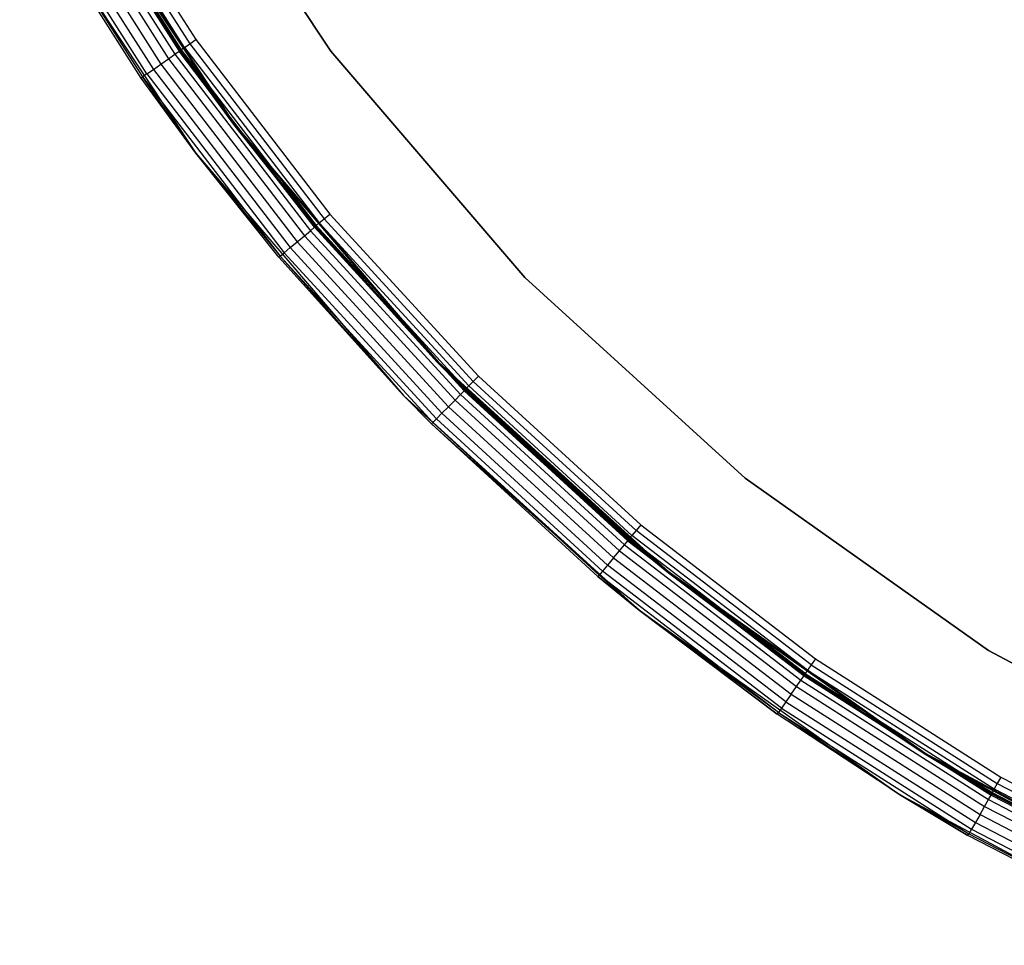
# Model space of a CAD drawing. Extents: x -10.5 to 10.9, y -10.7 to 10.7.
# Tile 1 of 22: x -9.1 to -5, y -9.7 to -5.9. Entities that reach past the tile are written whole.
import ezdxf

# ---------------------------------------------------------------- set-up
doc = ezdxf.new("R2010")
doc.units = 0
doc.header["$LTSCALE"] = 2.54
doc.layers.get('0').update_dxf_attribs({"color": 13, "linetype": 'CONTINUOUS'})

# ---------------------------------------------------------------- blocks, each defined once
blk = doc.blocks.new('Z_O_ENIE_LID_ROUND_LED_35W')
at = {"color": 0}
for p, q in [((3.2261, -6.0263, 3.6986), (2.546, -5, 3.6986)), ((2.546, -5, 2.3986), (3.2261, -6.0263, 2.3986)), ((3.2261, -6.0263, 3.6986), (2.546, -5, 3.6986)), ((2.546, -5, 2.3986), (3.2261, -6.0263, 2.3986)), ((2.0603, -5.2809, 4.0312), (2.5554, -6.058, 4.0312)), ((2.0603, -5.2809, 4.0312), (2.5554, -6.058, 4.0312)), ((2.0884, -5.2646, 4.0095), (2.582, -6.0394, 4.0095)), ((2.0884, -5.2646, 4.0095), (2.582, -6.0394, 4.0095)), ((2.1072, -5.2538, 3.9771), (2.5997, -6.0269, 3.9771)), ((2.1072, -5.2538, 3.9771), (2.5997, -6.0269, 3.9771)), ((2.8279, -6.3277, 0.3388), (2.1138, -5.25, 0.3388)), ((2.1138, -5.25, 2.2388), (2.8279, -6.3277, 2.2388)), ((2.1138, -5.25, 2.4388), (2.606, -6.0226, 3.9388)), ((2.8279, -6.3277, 2.4388), (2.1138, -5.25, 2.4388)), ((2.1138, -5.25, 3.9388), (2.606, -6.0226, 3.9388)), ((2.1138, -5.25, 2.4388), (2.606, -6.0226, 3.9388)), ((2.8279, -6.3277, 0.3388), (2.1138, -5.25, 0.3388)), ((2.8279, -6.3277, 2.4388), (2.1138, -5.25, 2.4388)), ((2.1138, -5.25, 2.2388), (2.8279, -6.3277, 2.2388)), ((2.1138, -5.25, 3.9388), (2.606, -6.0226, 3.9388)), ((1.9941, -5.3191, 4.0312), (2.4927, -6.1019, 4.0312)), ((1.9941, -5.3191, 4.0312), (2.4927, -6.1019, 4.0312)), ((2.0272, -5.3, 4.0388), (2.5241, -6.0799, 4.0388)), ((2.0272, -5.3, 4.0388), (2.5241, -6.0799, 4.0388)), ((2.4421, -6.1373, 3.9388), (1.9406, -5.35, 0.3388)), ((1.9406, -5.35, 0.3388), (2.6683, -6.4482, 0.3388)), ((2.4421, -6.1373, 3.9388), (1.9406, -5.35, 0.3388)), ((2.4421, -6.1373, 3.9388), (1.9406, -5.35, 3.9388)), ((1.9406, -5.35, 0.3388), (2.6683, -6.4482, 0.3388)), ((2.4421, -6.1373, 3.9388), (1.9406, -5.35, 3.9388)), ((1.9472, -5.3462, 3.9771), (2.4484, -6.1329, 3.9771)), ((1.9472, -5.3462, 3.9771), (2.4484, -6.1329, 3.9771)), ((2.4661, -6.1205, 4.0095), (1.966, -5.3354, 4.0095)), ((2.4661, -6.1205, 4.0095), (1.966, -5.3354, 4.0095)), ((2.5241, -6.0799, 4.0388), (2.5554, -6.058, 4.0312)), ((2.5241, -6.0799, 4.0388), (2.5554, -6.058, 4.0312)), ((2.5554, -6.058, 4.0312), (2.582, -6.0394, 4.0095)), ((2.5554, -6.058, 4.0312), (2.582, -6.0394, 4.0095)), ((2.5554, -6.058, 4.0312), (3.1163, -6.789, 4.0312)), ((2.5554, -6.058, 4.0312), (3.1163, -6.789, 4.0312)), ((2.582, -6.0394, 4.0095), (2.5997, -6.0269, 3.9771)), ((2.582, -6.0394, 4.0095), (2.5997, -6.0269, 3.9771)), ((2.582, -6.0394, 4.0095), (3.1412, -6.7681, 4.0095)), ((2.582, -6.0394, 4.0095), (3.1412, -6.7681, 4.0095)), ((2.606, -6.0226, 3.9388), (2.5997, -6.0269, 3.9771)), ((2.606, -6.0226, 3.9388), (2.5997, -6.0269, 3.9771)), ((2.8279, -6.3277, 3.9388), (2.5997, -6.0269, 3.9771)), ((2.5997, -6.0269, 3.9771), (3.1578, -6.7542, 3.9771)), ((2.8279, -6.3277, 3.9388), (2.5997, -6.0269, 3.9771)), ((2.5997, -6.0269, 3.9771), (3.1578, -6.7542, 3.9771)), ((2.606, -6.0226, 3.9388), (2.8279, -6.3277, 2.4388)), ((2.606, -6.0226, 3.9388), (2.8279, -6.3277, 2.4388)), ((2.606, -6.0226, 3.9388), (2.8279, -6.3277, 3.9388)), ((2.606, -6.0226, 3.9388), (2.8279, -6.3277, 3.9388)), ((4.0272, -6.9613, 3.6986), (3.2261, -6.0263, 3.6986)), ((3.2261, -6.0263, 3.6986), (3.2261, -6.0263, 2.3986)), ((3.2261, -6.0263, 2.3986), (4.0272, -6.9613, 2.3986)), ((3.2261, -6.0263, 3.6986), (3.2261, -6.0263, 2.3986)), ((4.0272, -6.9613, 3.6986), (3.2261, -6.0263, 3.6986)), ((3.2261, -6.0263, 2.3986), (4.0272, -6.9613, 2.3986)), ((2.4927, -6.1019, 4.0312), (2.5241, -6.0799, 4.0388)), ((2.4927, -6.1019, 4.0312), (2.5241, -6.0799, 4.0388)), ((2.5241, -6.0799, 4.0388), (3.087, -6.8135, 4.0388)), ((2.5241, -6.0799, 4.0388), (3.087, -6.8135, 4.0388)), ((2.4421, -6.1373, 3.9388), (2.4484, -6.1329, 3.9771)), ((2.4421, -6.1373, 3.9388), (2.4484, -6.1329, 3.9771)), ((2.6683, -6.4482, 0.3388), (2.4421, -6.1373, 3.9388)), ((2.6683, -6.4482, 3.9388), (2.4421, -6.1373, 3.9388)), ((2.6683, -6.4482, 0.3388), (2.4421, -6.1373, 3.9388)), ((2.6683, -6.4482, 3.9388), (2.4421, -6.1373, 3.9388)), ((2.4661, -6.1205, 4.0095), (2.4484, -6.1329, 3.9771)), ((2.4661, -6.1205, 4.0095), (2.4484, -6.1329, 3.9771)), ((2.4484, -6.1329, 3.9771), (3.0162, -6.8729, 3.9771)), ((2.6683, -6.4482, 3.9388), (2.4484, -6.1329, 3.9771)), ((2.6683, -6.4482, 3.9388), (2.4484, -6.1329, 3.9771)), ((2.4484, -6.1329, 3.9771), (3.0162, -6.8729, 3.9771)), ((2.4661, -6.1205, 4.0095), (2.4927, -6.1019, 4.0312)), ((2.4661, -6.1205, 4.0095), (2.4927, -6.1019, 4.0312)), ((2.4661, -6.1205, 4.0095), (3.0328, -6.859, 4.0095)), ((2.4661, -6.1205, 4.0095), (3.0328, -6.859, 4.0095)), ((2.4927, -6.1019, 4.0312), (3.0577, -6.8381, 4.0312)), ((2.4927, -6.1019, 4.0312), (3.0577, -6.8381, 4.0312)), ((3.669, -7.3094, 0.3388), (2.8279, -6.3277, 0.3388)), ((2.8279, -6.3277, 0.3388), (2.8279, -6.3277, 2.2388)), ((2.8279, -6.3277, 2.2388), (3.669, -7.3094, 2.2388)), ((2.8279, -6.3277, 0.3388), (2.8279, -6.3277, 2.2388)), ((2.8279, -6.3277, 2.4388), (3.1636, -6.7493, 3.9388)), ((3.669, -7.3094, 2.4388), (2.8279, -6.3277, 2.4388)), ((2.8279, -6.3277, 3.9388), (2.8279, -6.3277, 2.4388)), ((2.8279, -6.3277, 3.9388), (2.8279, -6.3277, 2.4388)), ((2.8279, -6.3277, 3.9388), (3.1636, -6.7493, 3.9388)), ((2.8279, -6.3277, 2.4388), (3.1636, -6.7493, 3.9388)), ((3.669, -7.3094, 0.3388), (2.8279, -6.3277, 0.3388)), ((3.669, -7.3094, 2.4388), (2.8279, -6.3277, 2.4388)), ((2.8279, -6.3277, 2.2388), (3.669, -7.3094, 2.2388)), ((3.1578, -6.7542, 3.9771), (2.8279, -6.3277, 3.9388)), ((2.8279, -6.3277, 3.9388), (3.1636, -6.7493, 3.9388)), ((3.1578, -6.7542, 3.9771), (2.8279, -6.3277, 3.9388)), ((3.0104, -6.8778, 3.9388), (2.6683, -6.4482, 0.3388)), ((2.6683, -6.4482, 0.3388), (3.5254, -7.4486, 0.3388)), ((3.0104, -6.8778, 3.9388), (2.6683, -6.4482, 0.3388)), ((3.0104, -6.8778, 3.9388), (2.6683, -6.4482, 3.9388)), ((2.6683, -6.4482, 3.9388), (2.6683, -6.4482, 0.3388)), ((2.6683, -6.4482, 3.9388), (2.6683, -6.4482, 0.3388)), ((2.6683, -6.4482, 0.3388), (3.5254, -7.4486, 0.3388)), ((2.6683, -6.4482, 3.9388), (3.0162, -6.8729, 3.9771)), ((2.6683, -6.4482, 3.9388), (3.0162, -6.8729, 3.9771)), ((3.0104, -6.8778, 3.9388), (2.6683, -6.4482, 3.9388)), ((3.1636, -6.7493, 3.9388), (3.1578, -6.7542, 3.9771)), ((3.1636, -6.7493, 3.9388), (3.1578, -6.7542, 3.9771)), ((3.1636, -6.7493, 3.9388), (3.669, -7.3094, 2.4388)), ((3.1636, -6.7493, 3.9388), (3.669, -7.3094, 2.4388)), ((3.1636, -6.7493, 3.9388), (3.669, -7.3094, 3.9388)), ((3.1636, -6.7493, 3.9388), (3.669, -7.3094, 3.9388)), ((3.087, -6.8135, 4.0388), (3.1163, -6.789, 4.0312)), ((3.087, -6.8135, 4.0388), (3.1163, -6.789, 4.0312)), ((3.1163, -6.789, 4.0312), (3.1412, -6.7681, 4.0095)), ((3.1163, -6.789, 4.0312), (3.1412, -6.7681, 4.0095)), ((3.1163, -6.789, 4.0312), (3.7388, -7.4683, 4.0312)), ((3.1163, -6.789, 4.0312), (3.7388, -7.4683, 4.0312)), ((3.1412, -6.7681, 4.0095), (3.1578, -6.7542, 3.9771)), ((3.1412, -6.7681, 4.0095), (3.1578, -6.7542, 3.9771)), ((3.1412, -6.7681, 4.0095), (3.7617, -7.4453, 4.0095)), ((3.1412, -6.7681, 4.0095), (3.7617, -7.4453, 4.0095)), ((3.669, -7.3094, 3.9388), (3.1578, -6.7542, 3.9771)), ((3.1578, -6.7542, 3.9771), (3.7771, -7.43, 3.9771)), ((3.669, -7.3094, 3.9388), (3.1578, -6.7542, 3.9771)), ((3.1578, -6.7542, 3.9771), (3.7771, -7.43, 3.9771)), ((3.0577, -6.8381, 4.0312), (3.087, -6.8135, 4.0388)), ((3.0577, -6.8381, 4.0312), (3.087, -6.8135, 4.0388)), ((3.087, -6.8135, 4.0388), (3.7117, -7.4953, 4.0388)), ((3.087, -6.8135, 4.0388), (3.7117, -7.4953, 4.0388)), ((3.0104, -6.8778, 3.9388), (3.0162, -6.8729, 3.9771)), ((3.0104, -6.8778, 3.9388), (3.0162, -6.8729, 3.9771)), ((3.0162, -6.8729, 3.9771), (3.0328, -6.859, 4.0095)), ((3.0162, -6.8729, 3.9771), (3.0328, -6.859, 4.0095)), ((3.0162, -6.8729, 3.9771), (3.6464, -7.5607, 3.9771)), ((3.0162, -6.8729, 3.9771), (3.6464, -7.5607, 3.9771)), ((3.0162, -6.8729, 3.9771), (3.5254, -7.4486, 3.9388)), ((3.0162, -6.8729, 3.9771), (3.5254, -7.4486, 3.9388)), ((3.0328, -6.859, 4.0095), (3.0577, -6.8381, 4.0312)), ((3.0328, -6.859, 4.0095), (3.0577, -6.8381, 4.0312)), ((3.0328, -6.859, 4.0095), (3.6617, -7.5453, 4.0095)), ((3.0328, -6.859, 4.0095), (3.6617, -7.5453, 4.0095)), ((3.0577, -6.8381, 4.0312), (3.6847, -7.5224, 4.0312)), ((3.0577, -6.8381, 4.0312), (3.6847, -7.5224, 4.0312)), ((3.5254, -7.4486, 0.3388), (3.0104, -6.8778, 3.9388)), ((3.5254, -7.4486, 3.9388), (3.0104, -6.8778, 3.9388)), ((3.5254, -7.4486, 0.3388), (3.0104, -6.8778, 3.9388)), ((3.5254, -7.4486, 3.9388), (3.0104, -6.8778, 3.9388)), ((4.9371, -7.7908, 3.6986), (4.0272, -6.9613, 3.6986)), ((4.0272, -6.9613, 3.6986), (4.0272, -6.9613, 2.3986)), ((4.0272, -6.9613, 2.3986), (4.9371, -7.7908, 2.3986)), ((4.0272, -6.9613, 3.6986), (4.0272, -6.9613, 2.3986)), ((4.9371, -7.7908, 3.6986), (4.0272, -6.9613, 3.6986)), ((4.0272, -6.9613, 2.3986), (4.9371, -7.7908, 2.3986)), ((4.6244, -8.1803, 0.3388), (3.669, -7.3094, 0.3388)), ((3.669, -7.3094, 0.3388), (3.669, -7.3094, 2.2388)), ((3.669, -7.3094, 2.2388), (4.6244, -8.1803, 2.2388)), ((3.669, -7.3094, 0.3388), (3.669, -7.3094, 2.2388)), ((4.6244, -8.1803, 2.4388), (3.669, -7.3094, 2.4388)), ((3.669, -7.3094, 2.4388), (4.4578, -8.0435, 3.9388)), ((3.669, -7.3094, 2.4388), (4.4578, -8.0435, 3.9388)), ((3.669, -7.3094, 2.4388), (3.7824, -7.4246, 3.9388)), ((3.669, -7.3094, 3.9388), (3.669, -7.3094, 2.4388)), ((3.669, -7.3094, 3.9388), (3.669, -7.3094, 2.4388)), ((3.669, -7.3094, 3.9388), (3.7824, -7.4246, 3.9388)), ((3.669, -7.3094, 2.4388), (3.7824, -7.4246, 3.9388)), ((4.6244, -8.1803, 0.3388), (3.669, -7.3094, 0.3388)), ((4.6244, -8.1803, 2.4388), (3.669, -7.3094, 2.4388)), ((3.669, -7.3094, 2.2388), (4.6244, -8.1803, 2.2388)), ((3.669, -7.3094, 3.9388), (3.7824, -7.4246, 3.9388)), ((3.669, -7.3094, 3.9388), (3.7771, -7.43, 3.9771)), ((3.669, -7.3094, 3.9388), (3.7771, -7.43, 3.9771)), ((3.7617, -7.4453, 4.0095), (3.7771, -7.43, 3.9771)), ((3.7617, -7.4453, 4.0095), (3.7771, -7.43, 3.9771)), ((3.7824, -7.4246, 3.9388), (3.7771, -7.43, 3.9771)), ((3.7824, -7.4246, 3.9388), (3.7771, -7.43, 3.9771)), ((3.7771, -7.43, 3.9771), (4.4529, -8.0493, 3.9771)), ((3.7771, -7.43, 3.9771), (4.4529, -8.0493, 3.9771)), ((3.7824, -7.4246, 3.9388), (4.4578, -8.0435, 3.9388)), ((3.7824, -7.4246, 3.9388), (4.4578, -8.0435, 3.9388)), ((3.641, -7.566, 3.9388), (3.5254, -7.4486, 0.3388)), ((3.5254, -7.4486, 0.3388), (4.499, -8.3362, 0.3388)), ((3.641, -7.566, 3.9388), (3.5254, -7.4486, 0.3388)), ((3.641, -7.566, 3.9388), (3.5254, -7.4486, 3.9388)), ((3.5254, -7.4486, 3.9388), (3.5254, -7.4486, 0.3388)), ((3.5254, -7.4486, 3.9388), (3.5254, -7.4486, 0.3388)), ((3.5254, -7.4486, 0.3388), (4.499, -8.3362, 0.3388)), ((3.5254, -7.4486, 3.9388), (3.6464, -7.5607, 3.9771)), ((3.5254, -7.4486, 3.9388), (3.6464, -7.5607, 3.9771)), ((3.641, -7.566, 3.9388), (3.5254, -7.4486, 3.9388)), ((3.7117, -7.4953, 4.0388), (3.7388, -7.4683, 4.0312)), ((3.7117, -7.4953, 4.0388), (3.7388, -7.4683, 4.0312)), ((3.7388, -7.4683, 4.0312), (3.7617, -7.4453, 4.0095)), ((3.7388, -7.4683, 4.0312), (3.7617, -7.4453, 4.0095)), ((3.7388, -7.4683, 4.0312), (4.4181, -8.0908, 4.0312)), ((3.7388, -7.4683, 4.0312), (4.4181, -8.0908, 4.0312)), ((3.7617, -7.4453, 4.0095), (4.439, -8.0659, 4.0095)), ((3.7617, -7.4453, 4.0095), (4.439, -8.0659, 4.0095)), ((3.6617, -7.5453, 4.0095), (3.6847, -7.5224, 4.0312)), ((3.6617, -7.5453, 4.0095), (3.6847, -7.5224, 4.0312)), ((3.6847, -7.5224, 4.0312), (3.7117, -7.4953, 4.0388)), ((3.6847, -7.5224, 4.0312), (3.7117, -7.4953, 4.0388)), ((3.6847, -7.5224, 4.0312), (4.3689, -8.1494, 4.0312)), ((3.6847, -7.5224, 4.0312), (4.3689, -8.1494, 4.0312)), ((3.7117, -7.4953, 4.0388), (4.3935, -8.1201, 4.0388)), ((3.7117, -7.4953, 4.0388), (4.3935, -8.1201, 4.0388)), ((3.6464, -7.5607, 3.9771), (3.641, -7.566, 3.9388)), ((3.6464, -7.5607, 3.9771), (3.641, -7.566, 3.9388)), ((3.6464, -7.5607, 3.9771), (3.6617, -7.5453, 4.0095)), ((3.6464, -7.5607, 3.9771), (3.6617, -7.5453, 4.0095)), ((3.6464, -7.5607, 3.9771), (4.3341, -8.1908, 3.9771)), ((3.6464, -7.5607, 3.9771), (4.3341, -8.1908, 3.9771)), ((3.6617, -7.5453, 4.0095), (4.3481, -8.1742, 4.0095)), ((3.6617, -7.5453, 4.0095), (4.3481, -8.1742, 4.0095)), ((4.3292, -8.1967, 3.9388), (3.641, -7.566, 3.9388)), ((3.641, -7.566, 3.9388), (4.499, -8.3362, 0.3388)), ((3.641, -7.566, 3.9388), (4.499, -8.3362, 0.3388)), ((4.3292, -8.1967, 3.9388), (3.641, -7.566, 3.9388)), ((5.942, -8.5022, 3.6986), (4.9371, -7.7908, 3.6986)), ((4.9371, -7.7908, 3.6986), (4.9371, -7.7908, 2.3986)), ((4.9371, -7.7908, 2.3986), (5.942, -8.5022, 2.3986)), ((4.9371, -7.7908, 3.6986), (4.9371, -7.7908, 2.3986)), ((5.942, -8.5022, 3.6986), (4.9371, -7.7908, 3.6986)), ((4.9371, -7.7908, 2.3986), (5.942, -8.5022, 2.3986)), ((4.439, -8.0659, 4.0095), (4.4529, -8.0493, 3.9771)), ((4.439, -8.0659, 4.0095), (4.4529, -8.0493, 3.9771)), ((4.4578, -8.0435, 3.9388), (4.4529, -8.0493, 3.9771)), ((4.4578, -8.0435, 3.9388), (4.4529, -8.0493, 3.9771)), ((4.6244, -8.1803, 3.9388), (4.4529, -8.0493, 3.9771)), ((4.4529, -8.0493, 3.9771), (5.1801, -8.6073, 3.9771)), ((4.6244, -8.1803, 3.9388), (4.4529, -8.0493, 3.9771)), ((4.4529, -8.0493, 3.9771), (5.1801, -8.6073, 3.9771)), ((4.6244, -8.1803, 2.4388), (4.4578, -8.0435, 3.9388)), ((4.4578, -8.0435, 3.9388), (4.6244, -8.1803, 3.9388)), ((4.6244, -8.1803, 2.4388), (4.4578, -8.0435, 3.9388)), ((4.4578, -8.0435, 3.9388), (4.6244, -8.1803, 3.9388)), ((4.3935, -8.1201, 4.0388), (4.4181, -8.0908, 4.0312)), ((4.3935, -8.1201, 4.0388), (4.4181, -8.0908, 4.0312)), ((4.4181, -8.0908, 4.0312), (4.439, -8.0659, 4.0095)), ((4.4181, -8.0908, 4.0312), (4.439, -8.0659, 4.0095)), ((4.4181, -8.0908, 4.0312), (5.1491, -8.6517, 4.0312)), ((4.4181, -8.0908, 4.0312), (5.1491, -8.6517, 4.0312)), ((4.439, -8.0659, 4.0095), (5.1677, -8.6251, 4.0095)), ((4.439, -8.0659, 4.0095), (5.1677, -8.6251, 4.0095)), ((4.3935, -8.1201, 4.0388), (4.3689, -8.1494, 4.0312)), ((4.3935, -8.1201, 4.0388), (4.3689, -8.1494, 4.0312)), ((4.3935, -8.1201, 4.0388), (5.1272, -8.683, 4.0388)), ((4.3935, -8.1201, 4.0388), (5.1272, -8.683, 4.0388)), ((4.3481, -8.1742, 4.0095), (4.3341, -8.1908, 3.9771)), ((4.3481, -8.1742, 4.0095), (4.3341, -8.1908, 3.9771)), ((4.3689, -8.1494, 4.0312), (4.3481, -8.1742, 4.0095)), ((4.3689, -8.1494, 4.0312), (4.3481, -8.1742, 4.0095)), ((5.0866, -8.7409, 4.0095), (4.3481, -8.1742, 4.0095)), ((5.0866, -8.7409, 4.0095), (4.3481, -8.1742, 4.0095)), ((5.1052, -8.7144, 4.0312), (4.3689, -8.1494, 4.0312)), ((5.1052, -8.7144, 4.0312), (4.3689, -8.1494, 4.0312)), ((4.3341, -8.1908, 3.9771), (4.3292, -8.1967, 3.9388)), ((4.3341, -8.1908, 3.9771), (4.3292, -8.1967, 3.9388)), ((4.499, -8.3362, 3.9388), (4.3292, -8.1967, 3.9388)), ((4.3292, -8.1967, 3.9388), (4.499, -8.3362, 0.3388)), ((4.3292, -8.1967, 3.9388), (4.499, -8.3362, 0.3388)), ((4.499, -8.3362, 3.9388), (4.3292, -8.1967, 3.9388)), ((4.499, -8.3362, 3.9388), (4.3341, -8.1908, 3.9771)), ((4.499, -8.3362, 3.9388), (4.3341, -8.1908, 3.9771)), ((5.0742, -8.7587, 3.9771), (4.3341, -8.1908, 3.9771)), ((5.0742, -8.7587, 3.9771), (4.3341, -8.1908, 3.9771)), ((5.6795, -8.9273, 0.3388), (4.6244, -8.1803, 0.3388)), ((4.6244, -8.1803, 0.3388), (4.6244, -8.1803, 2.2388)), ((4.6244, -8.1803, 2.2388), (5.6795, -8.9273, 2.2388)), ((4.6244, -8.1803, 0.3388), (4.6244, -8.1803, 2.2388)), ((5.6795, -8.9273, 2.4388), (4.6244, -8.1803, 2.4388)), ((4.6244, -8.1803, 2.4388), (5.1845, -8.6011, 3.9388)), ((4.6244, -8.1803, 2.4388), (5.1845, -8.6011, 3.9388)), ((4.6244, -8.1803, 2.4388), (4.6244, -8.1803, 3.9388)), ((4.6244, -8.1803, 3.9388), (5.1845, -8.6011, 3.9388)), ((4.6244, -8.1803, 2.4388), (4.6244, -8.1803, 3.9388)), ((5.6795, -8.9273, 0.3388), (4.6244, -8.1803, 0.3388)), ((5.6795, -8.9273, 2.4388), (4.6244, -8.1803, 2.4388)), ((4.6244, -8.1803, 2.2388), (5.6795, -8.9273, 2.2388)), ((5.1801, -8.6073, 3.9771), (4.6244, -8.1803, 3.9388)), ((4.6244, -8.1803, 3.9388), (5.1845, -8.6011, 3.9388)), ((5.1801, -8.6073, 3.9771), (4.6244, -8.1803, 3.9388)), ((4.499, -8.3362, 0.3388), (4.499, -8.3362, 3.9388)), ((4.499, -8.3362, 0.3388), (4.499, -8.3362, 3.9388)), ((4.499, -8.3362, 0.3388), (5.0698, -8.7649, 3.9388)), ((5.0698, -8.7649, 3.9388), (4.499, -8.3362, 3.9388)), ((4.499, -8.3362, 0.3388), (5.0698, -8.7649, 3.9388)), ((4.499, -8.3362, 0.3388), (5.5742, -9.0973, 0.3388)), ((4.499, -8.3362, 0.3388), (5.5742, -9.0973, 0.3388)), ((5.0698, -8.7649, 3.9388), (4.499, -8.3362, 3.9388)), ((5.0742, -8.7587, 3.9771), (4.499, -8.3362, 3.9388)), ((5.0742, -8.7587, 3.9771), (4.499, -8.3362, 3.9388)), ((7.0267, -9.0847, 3.6986), (5.942, -8.5022, 3.6986)), ((5.942, -8.5022, 3.6986), (5.942, -8.5022, 2.3986)), ((5.942, -8.5022, 2.3986), (7.0267, -9.0847, 2.3986)), ((5.942, -8.5022, 3.6986), (5.942, -8.5022, 2.3986)), ((7.0267, -9.0847, 3.6986), (5.942, -8.5022, 3.6986)), ((5.942, -8.5022, 2.3986), (7.0267, -9.0847, 2.3986)), ((5.1677, -8.6251, 4.0095), (5.1801, -8.6073, 3.9771)), ((5.1677, -8.6251, 4.0095), (5.1801, -8.6073, 3.9771)), ((5.1845, -8.6011, 3.9388), (5.1801, -8.6073, 3.9771)), ((5.1845, -8.6011, 3.9388), (5.1801, -8.6073, 3.9771)), ((5.6795, -8.9273, 3.9388), (5.1801, -8.6073, 3.9771)), ((5.1801, -8.6073, 3.9771), (5.9533, -9.0999, 3.9771)), ((5.6795, -8.9273, 3.9388), (5.1801, -8.6073, 3.9771)), ((5.1801, -8.6073, 3.9771), (5.9533, -9.0999, 3.9771)), ((5.6795, -8.9273, 2.4388), (5.1845, -8.6011, 3.9388)), ((5.1845, -8.6011, 3.9388), (5.6795, -8.9273, 3.9388)), ((5.6795, -8.9273, 2.4388), (5.1845, -8.6011, 3.9388)), ((5.1845, -8.6011, 3.9388), (5.6795, -8.9273, 3.9388)), ((5.1272, -8.683, 4.0388), (5.1491, -8.6517, 4.0312)), ((5.1272, -8.683, 4.0388), (5.1491, -8.6517, 4.0312)), ((5.1491, -8.6517, 4.0312), (5.1677, -8.6251, 4.0095)), ((5.1491, -8.6517, 4.0312), (5.1677, -8.6251, 4.0095)), ((5.1491, -8.6517, 4.0312), (5.9262, -9.1467, 4.0312)), ((5.1491, -8.6517, 4.0312), (5.9262, -9.1467, 4.0312)), ((5.1677, -8.6251, 4.0095), (5.9424, -9.1186, 4.0095)), ((5.1677, -8.6251, 4.0095), (5.9424, -9.1186, 4.0095)), ((5.1272, -8.683, 4.0388), (5.1052, -8.7144, 4.0312)), ((5.1272, -8.683, 4.0388), (5.1052, -8.7144, 4.0312)), ((5.1272, -8.683, 4.0388), (5.9071, -9.1799, 4.0388)), ((5.1272, -8.683, 4.0388), (5.9071, -9.1799, 4.0388)), ((5.0866, -8.7409, 4.0095), (5.0742, -8.7587, 3.9771)), ((5.0866, -8.7409, 4.0095), (5.0742, -8.7587, 3.9771)), ((5.1052, -8.7144, 4.0312), (5.0866, -8.7409, 4.0095)), ((5.1052, -8.7144, 4.0312), (5.0866, -8.7409, 4.0095)), ((5.0866, -8.7409, 4.0095), (5.8717, -9.2411, 4.0095)), ((5.0866, -8.7409, 4.0095), (5.8717, -9.2411, 4.0095)), ((5.1052, -8.7144, 4.0312), (5.8879, -9.213, 4.0312)), ((5.1052, -8.7144, 4.0312), (5.8879, -9.213, 4.0312)), ((5.0698, -8.7649, 3.9388), (5.0742, -8.7587, 3.9771)), ((5.0698, -8.7649, 3.9388), (5.0742, -8.7587, 3.9771)), ((5.5742, -9.0973, 0.3388), (5.0698, -8.7649, 3.9388)), ((5.5742, -9.0973, 0.3388), (5.0698, -8.7649, 3.9388)), ((5.5742, -9.0973, 3.9388), (5.0698, -8.7649, 3.9388)), ((5.5742, -9.0973, 3.9388), (5.0698, -8.7649, 3.9388)), ((5.0742, -8.7587, 3.9771), (5.8609, -9.2599, 3.9771)), ((5.0742, -8.7587, 3.9771), (5.8609, -9.2599, 3.9771)), ((5.0742, -8.7587, 3.9771), (5.5742, -9.0973, 3.9388)), ((5.0742, -8.7587, 3.9771), (5.5742, -9.0973, 3.9388)), ((6.8185, -9.5389, 0.3388), (5.6795, -8.9273, 0.3388)), ((5.6795, -8.9273, 0.3388), (5.6795, -8.9273, 2.2388)), ((5.6795, -8.9273, 2.2388), (6.8185, -9.5389, 2.2388)), ((5.6795, -8.9273, 0.3388), (5.6795, -8.9273, 2.2388)), ((5.6795, -8.9273, 3.9388), (5.9571, -9.0933, 3.9388)), ((5.9571, -9.0933, 3.9388), (5.6795, -8.9273, 2.4388)), ((5.6795, -8.9273, 2.4388), (5.6795, -8.9273, 3.9388)), ((5.9571, -9.0933, 3.9388), (5.6795, -8.9273, 2.4388)), ((6.7696, -9.5162, 3.9388), (5.6795, -8.9273, 2.4388)), ((6.7696, -9.5162, 3.9388), (5.6795, -8.9273, 2.4388)), ((6.8185, -9.5389, 2.4388), (5.6795, -8.9273, 2.4388)), ((5.6795, -8.9273, 2.4388), (5.6795, -8.9273, 3.9388)), ((6.8185, -9.5389, 0.3388), (5.6795, -8.9273, 0.3388)), ((6.8185, -9.5389, 2.4388), (5.6795, -8.9273, 2.4388)), ((5.6795, -8.9273, 2.2388), (6.8185, -9.5389, 2.2388)), ((5.6795, -8.9273, 3.9388), (5.9571, -9.0933, 3.9388)), ((5.6795, -8.9273, 3.9388), (5.9533, -9.0999, 3.9771)), ((5.6795, -8.9273, 3.9388), (5.9533, -9.0999, 3.9771)), ((5.5742, -9.0973, 0.3388), (5.5742, -9.0973, 3.9388)), ((5.5742, -9.0973, 0.3388), (5.5742, -9.0973, 3.9388)), ((5.5742, -9.0973, 0.3388), (5.8571, -9.2665, 3.9388)), ((5.8571, -9.2665, 3.9388), (5.5742, -9.0973, 3.9388)), ((5.5742, -9.0973, 0.3388), (5.8571, -9.2665, 3.9388)), ((5.5742, -9.0973, 0.3388), (6.7349, -9.7206, 0.3388)), ((5.5742, -9.0973, 0.3388), (6.7349, -9.7206, 0.3388)), ((5.8571, -9.2665, 3.9388), (5.5742, -9.0973, 3.9388)), ((5.8609, -9.2599, 3.9771), (5.5742, -9.0973, 3.9388)), ((5.8609, -9.2599, 3.9771), (5.5742, -9.0973, 3.9388)), ((5.9424, -9.1186, 4.0095), (5.9533, -9.0999, 3.9771)), ((5.9424, -9.1186, 4.0095), (5.9533, -9.0999, 3.9771)), ((5.9571, -9.0933, 3.9388), (5.9533, -9.0999, 3.9771)), ((5.9571, -9.0933, 3.9388), (5.9533, -9.0999, 3.9771)), ((5.9533, -9.0999, 3.9771), (6.7664, -9.5231, 3.9771)), ((5.9533, -9.0999, 3.9771), (6.7664, -9.5231, 3.9771)), ((5.9571, -9.0933, 3.9388), (6.7696, -9.5162, 3.9388)), ((5.9571, -9.0933, 3.9388), (6.7696, -9.5162, 3.9388)), ((5.9071, -9.1799, 4.0388), (5.9262, -9.1467, 4.0312)), ((5.9071, -9.1799, 4.0388), (5.9262, -9.1467, 4.0312)), ((5.9262, -9.1467, 4.0312), (5.9424, -9.1186, 4.0095)), ((5.9262, -9.1467, 4.0312), (5.9424, -9.1186, 4.0095)), ((5.9262, -9.1467, 4.0312), (6.7435, -9.5722, 4.0312)), ((5.9262, -9.1467, 4.0312), (6.7435, -9.5722, 4.0312)), ((5.9424, -9.1186, 4.0095), (6.7572, -9.5428, 4.0095)), ((5.9424, -9.1186, 4.0095), (6.7572, -9.5428, 4.0095)), ((5.9071, -9.1799, 4.0388), (5.8879, -9.213, 4.0312)), ((5.9071, -9.1799, 4.0388), (5.8879, -9.213, 4.0312)), ((5.9071, -9.1799, 4.0388), (6.7273, -9.6069, 4.0388)), ((5.9071, -9.1799, 4.0388), (6.7273, -9.6069, 4.0388)), ((5.8879, -9.213, 4.0312), (5.8717, -9.2411, 4.0095)), ((5.8879, -9.213, 4.0312), (5.8717, -9.2411, 4.0095)), ((5.8879, -9.213, 4.0312), (6.7111, -9.6415, 4.0312)), ((5.8879, -9.213, 4.0312), (6.7111, -9.6415, 4.0312)), ((5.8571, -9.2665, 3.9388), (5.8609, -9.2599, 3.9771)), ((5.8571, -9.2665, 3.9388), (5.8609, -9.2599, 3.9771)), ((6.7349, -9.7206, 0.3388), (5.8571, -9.2665, 3.9388)), ((6.7349, -9.7206, 0.3388), (5.8571, -9.2665, 3.9388)), ((6.685, -9.6975, 3.9388), (5.8571, -9.2665, 3.9388)), ((6.685, -9.6975, 3.9388), (5.8571, -9.2665, 3.9388)), ((5.8717, -9.2411, 4.0095), (5.8609, -9.2599, 3.9771)), ((5.8717, -9.2411, 4.0095), (5.8609, -9.2599, 3.9771)), ((5.8609, -9.2599, 3.9771), (6.6883, -9.6906, 3.9771)), ((5.8609, -9.2599, 3.9771), (6.6883, -9.6906, 3.9771)), ((5.8717, -9.2411, 4.0095), (6.6974, -9.6709, 4.0095)), ((5.8717, -9.2411, 4.0095), (6.6974, -9.6709, 4.0095))]:
    blk.add_line(p, q, dxfattribs=at)
blk = doc.blocks.new('GRUPUJ_4')
at = {"color": 0}
for p, q in [((1.6086, 5.4516, 3.814), (2.1005, 4.6795, 3.814)), ((1.6086, 5.4516, 3.814), (2.1005, 4.6795, 3.814)), ((2.1147, 4.6894, 3.8399), (1.6236, 5.4603, 3.8399)), ((2.1147, 4.6894, 3.8399), (1.6236, 5.4603, 3.8399)), ((1.6461, 5.4732, 3.8573), (2.136, 4.7043, 3.8573)), ((1.6461, 5.4732, 3.8573), (2.136, 4.7043, 3.8573)), ((1.6726, 5.4885, 3.8633), (2.161, 4.7219, 3.8633)), ((1.6726, 5.4885, 3.8633), (2.161, 4.7219, 3.8633)), ((2.0955, 4.676, 3.7833), (1.6033, 5.4485, 2.3633)), ((2.0955, 4.676, 3.7833), (1.6033, 5.4485, 3.7833)), ((2.0955, 4.676, 3.7833), (1.6033, 5.4485, 2.3633)), ((1.6033, 5.4485, 2.3633), (2.3174, 4.3709, 2.3633)), ((1.6033, 5.4485, 2.3633), (2.3174, 4.3709, 2.3633)), ((2.0955, 4.676, 3.7833), (1.6033, 5.4485, 3.7833)), ((2.136, 4.7043, 3.8573), (2.161, 4.7219, 3.8633)), ((2.136, 4.7043, 3.8573), (2.161, 4.7219, 3.8633)), ((2.161, 4.7219, 3.8633), (2.7144, 4.0007, 3.8633)), ((2.161, 4.7219, 3.8633), (2.7144, 4.0007, 3.8633)), ((2.0955, 4.676, 3.7833), (2.1005, 4.6795, 3.814)), ((2.0955, 4.676, 3.7833), (2.1005, 4.6795, 3.814)), ((2.1147, 4.6894, 3.8399), (2.1005, 4.6795, 3.814)), ((2.1147, 4.6894, 3.8399), (2.1005, 4.6795, 3.814)), ((2.1005, 4.6795, 3.814), (2.6578, 3.9532, 3.814)), ((2.3174, 4.3709, 3.7833), (2.1005, 4.6795, 3.814)), ((2.1005, 4.6795, 3.814), (2.6578, 3.9532, 3.814)), ((2.3174, 4.3709, 3.7833), (2.1005, 4.6795, 3.814)), ((2.1147, 4.6894, 3.8399), (2.136, 4.7043, 3.8573)), ((2.1147, 4.6894, 3.8399), (2.136, 4.7043, 3.8573)), ((2.1147, 4.6894, 3.8399), (2.6711, 3.9643, 3.8399)), ((2.1147, 4.6894, 3.8399), (2.6711, 3.9643, 3.8399)), ((2.136, 4.7043, 3.8573), (2.691, 3.981, 3.8573)), ((2.136, 4.7043, 3.8573), (2.691, 3.981, 3.8573)), ((2.3174, 4.3709, 3.7833), (2.0955, 4.676, 3.7833)), ((2.3174, 4.3709, 2.3633), (2.0955, 4.676, 3.7833)), ((2.3174, 4.3709, 2.3633), (2.0955, 4.676, 3.7833)), ((2.3174, 4.3709, 3.7833), (2.0955, 4.676, 3.7833)), ((2.3174, 4.3709, 3.7833), (2.3174, 4.3709, 2.3633)), ((2.6531, 3.9493, 3.7833), (2.3174, 4.3709, 2.3633)), ((2.3174, 4.3709, 2.3633), (3.1585, 3.3891, 2.3633)), ((2.6531, 3.9493, 3.7833), (2.3174, 4.3709, 2.3633)), ((2.6531, 3.9493, 3.7833), (2.3174, 4.3709, 3.7833)), ((2.3174, 4.3709, 3.7833), (2.3174, 4.3709, 2.3633)), ((2.3174, 4.3709, 2.3633), (3.1585, 3.3891, 2.3633)), ((2.3174, 4.3709, 3.7833), (2.6578, 3.9532, 3.814)), ((2.3174, 4.3709, 3.7833), (2.6578, 3.9532, 3.814)), ((2.6531, 3.9493, 3.7833), (2.3174, 4.3709, 3.7833)), ((2.691, 3.981, 3.8573), (2.7144, 4.0007, 3.8633)), ((2.691, 3.981, 3.8573), (2.7144, 4.0007, 3.8633)), ((2.7144, 4.0007, 3.8633), (3.3285, 3.3305, 3.8633)), ((2.7144, 4.0007, 3.8633), (3.3285, 3.3305, 3.8633)), ((2.6531, 3.9493, 3.7833), (2.6578, 3.9532, 3.814)), ((2.6531, 3.9493, 3.7833), (2.6578, 3.9532, 3.814)), ((3.1585, 3.3891, 3.7833), (2.6531, 3.9493, 3.7833)), ((3.1585, 3.3891, 2.3633), (2.6531, 3.9493, 3.7833)), ((3.1585, 3.3891, 2.3633), (2.6531, 3.9493, 3.7833)), ((3.1585, 3.3891, 3.7833), (2.6531, 3.9493, 3.7833)), ((2.6578, 3.9532, 3.814), (2.6711, 3.9643, 3.8399)), ((2.6578, 3.9532, 3.814), (2.6711, 3.9643, 3.8399)), ((2.6578, 3.9532, 3.814), (3.2763, 3.2782, 3.814)), ((2.6578, 3.9532, 3.814), (3.1585, 3.3891, 3.7833)), ((2.6578, 3.9532, 3.814), (3.2763, 3.2782, 3.814)), ((2.6578, 3.9532, 3.814), (3.1585, 3.3891, 3.7833)), ((2.6711, 3.9643, 3.8399), (2.691, 3.981, 3.8573)), ((2.6711, 3.9643, 3.8399), (2.691, 3.981, 3.8573)), ((2.6711, 3.9643, 3.8399), (3.2885, 3.2905, 3.8399)), ((2.6711, 3.9643, 3.8399), (3.2885, 3.2905, 3.8399)), ((2.691, 3.981, 3.8573), (3.3069, 3.3088, 3.8573)), ((2.691, 3.981, 3.8573), (3.3069, 3.3088, 3.8573)), ((3.1585, 3.3891, 3.7833), (3.1585, 3.3891, 2.3633)), ((3.272, 3.2739, 3.7833), (3.1585, 3.3891, 2.3633)), ((3.272, 3.2739, 3.7833), (3.1585, 3.3891, 3.7833)), ((3.1585, 3.3891, 3.7833), (3.1585, 3.3891, 2.3633)), ((3.272, 3.2739, 3.7833), (3.1585, 3.3891, 2.3633)), ((3.1585, 3.3891, 2.3633), (4.1139, 2.5182, 2.3633)), ((3.1585, 3.3891, 2.3633), (4.1139, 2.5182, 2.3633)), ((3.1585, 3.3891, 3.7833), (3.2763, 3.2782, 3.814)), ((3.272, 3.2739, 3.7833), (3.1585, 3.3891, 3.7833)), ((3.1585, 3.3891, 3.7833), (3.2763, 3.2782, 3.814)), ((3.2885, 3.2905, 3.8399), (3.3069, 3.3088, 3.8573)), ((3.2885, 3.2905, 3.8399), (3.3069, 3.3088, 3.8573)), ((3.3069, 3.3088, 3.8573), (3.3285, 3.3305, 3.8633)), ((3.3069, 3.3088, 3.8573), (3.3285, 3.3305, 3.8633)), ((3.3069, 3.3088, 3.8573), (3.9791, 2.6929, 3.8573)), ((3.3069, 3.3088, 3.8573), (3.9791, 2.6929, 3.8573)), ((3.3285, 3.3305, 3.8633), (3.9988, 2.7164, 3.8633)), ((3.3285, 3.3305, 3.8633), (3.9988, 2.7164, 3.8633)), ((3.2763, 3.2782, 3.814), (3.272, 3.2739, 3.7833)), ((3.2763, 3.2782, 3.814), (3.272, 3.2739, 3.7833)), ((3.9473, 2.6551, 3.7833), (3.272, 3.2739, 3.7833)), ((3.272, 3.2739, 3.7833), (4.1139, 2.5182, 2.3633)), ((3.272, 3.2739, 3.7833), (4.1139, 2.5182, 2.3633)), ((3.9473, 2.6551, 3.7833), (3.272, 3.2739, 3.7833)), ((3.2763, 3.2782, 3.814), (3.2885, 3.2905, 3.8399)), ((3.2763, 3.2782, 3.814), (3.2885, 3.2905, 3.8399)), ((3.2763, 3.2782, 3.814), (3.9512, 2.6597, 3.814)), ((3.2763, 3.2782, 3.814), (3.9512, 2.6597, 3.814)), ((3.2885, 3.2905, 3.8399), (3.9624, 2.673, 3.8399)), ((3.2885, 3.2905, 3.8399), (3.9624, 2.673, 3.8399)), ((3.9791, 2.6929, 3.8573), (3.9624, 2.673, 3.8399)), ((3.9791, 2.6929, 3.8573), (3.9624, 2.673, 3.8399)), ((3.9988, 2.7164, 3.8633), (3.9791, 2.6929, 3.8573)), ((3.9988, 2.7164, 3.8633), (3.9791, 2.6929, 3.8573)), ((4.7024, 2.1379, 3.8573), (3.9791, 2.6929, 3.8573)), ((4.7024, 2.1379, 3.8573), (3.9791, 2.6929, 3.8573)), ((3.9988, 2.7164, 3.8633), (4.7199, 2.163, 3.8633)), ((3.9988, 2.7164, 3.8633), (4.7199, 2.163, 3.8633)), ((3.9512, 2.6597, 3.814), (3.9473, 2.6551, 3.7833)), ((3.9512, 2.6597, 3.814), (3.9473, 2.6551, 3.7833)), ((4.1139, 2.5182, 3.7833), (3.9473, 2.6551, 3.7833)), ((3.9473, 2.6551, 3.7833), (4.1139, 2.5182, 2.3633)), ((3.9473, 2.6551, 3.7833), (4.1139, 2.5182, 2.3633)), ((4.1139, 2.5182, 3.7833), (3.9473, 2.6551, 3.7833)), ((3.9624, 2.673, 3.8399), (3.9512, 2.6597, 3.814)), ((3.9624, 2.673, 3.8399), (3.9512, 2.6597, 3.814)), ((4.1139, 2.5182, 3.7833), (3.9512, 2.6597, 3.814)), ((4.6775, 2.1024, 3.814), (3.9512, 2.6597, 3.814)), ((4.6775, 2.1024, 3.814), (3.9512, 2.6597, 3.814)), ((4.1139, 2.5182, 3.7833), (3.9512, 2.6597, 3.814)), ((4.6875, 2.1166, 3.8399), (3.9624, 2.673, 3.8399)), ((4.6875, 2.1166, 3.8399), (3.9624, 2.673, 3.8399)), ((4.1139, 2.5182, 2.3633), (4.1139, 2.5182, 3.7833)), ((4.1139, 2.5182, 2.3633), (4.674, 2.0974, 3.7833)), ((4.674, 2.0974, 3.7833), (4.1139, 2.5182, 3.7833)), ((4.1139, 2.5182, 2.3633), (4.674, 2.0974, 3.7833)), ((4.1139, 2.5182, 2.3633), (5.1691, 1.7713, 2.3633)), ((4.1139, 2.5182, 2.3633), (4.1139, 2.5182, 3.7833)), ((4.674, 2.0974, 3.7833), (4.1139, 2.5182, 3.7833)), ((4.6775, 2.1024, 3.814), (4.1139, 2.5182, 3.7833)), ((4.1139, 2.5182, 2.3633), (5.1691, 1.7713, 2.3633)), ((4.6775, 2.1024, 3.814), (4.1139, 2.5182, 3.7833)), ((4.7199, 2.163, 3.8633), (4.7024, 2.1379, 3.8573)), ((4.7199, 2.163, 3.8633), (4.7024, 2.1379, 3.8573)), ((4.7199, 2.163, 3.8633), (5.4866, 1.6746, 3.8633)), ((4.7199, 2.163, 3.8633), (5.4866, 1.6746, 3.8633)), ((4.6875, 2.1166, 3.8399), (4.6775, 2.1024, 3.814)), ((4.6875, 2.1166, 3.8399), (4.6775, 2.1024, 3.814)), ((4.7024, 2.1379, 3.8573), (4.6875, 2.1166, 3.8399)), ((4.7024, 2.1379, 3.8573), (4.6875, 2.1166, 3.8399)), ((4.6875, 2.1166, 3.8399), (5.4583, 1.6256, 3.8399)), ((4.6875, 2.1166, 3.8399), (5.4583, 1.6256, 3.8399)), ((4.7024, 2.1379, 3.8573), (5.4713, 1.648, 3.8573)), ((4.7024, 2.1379, 3.8573), (5.4713, 1.648, 3.8573)), ((4.674, 2.0974, 3.7833), (4.6775, 2.1024, 3.814)), ((4.674, 2.0974, 3.7833), (4.6775, 2.1024, 3.814)), ((5.1691, 1.7713, 2.3633), (4.674, 2.0974, 3.7833)), ((5.1691, 1.7713, 3.7833), (4.674, 2.0974, 3.7833)), ((5.1691, 1.7713, 2.3633), (4.674, 2.0974, 3.7833)), ((5.1691, 1.7713, 3.7833), (4.674, 2.0974, 3.7833)), ((4.6775, 2.1024, 3.814), (5.4496, 1.6105, 3.814)), ((4.6775, 2.1024, 3.814), (5.1691, 1.7713, 3.7833)), ((4.6775, 2.1024, 3.814), (5.4496, 1.6105, 3.814)), ((4.6775, 2.1024, 3.814), (5.1691, 1.7713, 3.7833)), ((5.1691, 1.7713, 2.3633), (5.1691, 1.7713, 3.7833)), ((5.1691, 1.7713, 2.3633), (5.4466, 1.6053, 3.7833)), ((5.1691, 1.7713, 2.3633), (6.308, 1.1597, 2.3633)), ((5.1691, 1.7713, 2.3633), (5.1691, 1.7713, 3.7833)), ((5.1691, 1.7713, 2.3633), (5.4466, 1.6053, 3.7833)), ((5.4466, 1.6053, 3.7833), (5.1691, 1.7713, 3.7833)), ((5.1691, 1.7713, 2.3633), (6.308, 1.1597, 2.3633)), ((5.4466, 1.6053, 3.7833), (5.1691, 1.7713, 3.7833)), ((5.4496, 1.6105, 3.814), (5.1691, 1.7713, 3.7833)), ((5.4496, 1.6105, 3.814), (5.1691, 1.7713, 3.7833)), ((5.4866, 1.6746, 3.8633), (5.4713, 1.648, 3.8573)), ((5.4866, 1.6746, 3.8633), (5.4713, 1.648, 3.8573)), ((5.4866, 1.6746, 3.8633), (6.2929, 1.2548, 3.8633)), ((5.4866, 1.6746, 3.8633), (6.2929, 1.2548, 3.8633)), ((5.4713, 1.648, 3.8573), (5.4583, 1.6256, 3.8399)), ((5.4713, 1.648, 3.8573), (5.4583, 1.6256, 3.8399)), ((5.4713, 1.648, 3.8573), (6.28, 1.2271, 3.8573)), ((5.4713, 1.648, 3.8573), (6.28, 1.2271, 3.8573)), ((5.4466, 1.6053, 3.7833), (5.4496, 1.6105, 3.814)), ((5.4466, 1.6053, 3.7833), (5.4496, 1.6105, 3.814)), ((6.308, 1.1597, 2.3633), (5.4466, 1.6053, 3.7833)), ((6.2591, 1.1823, 3.7833), (5.4466, 1.6053, 3.7833)), ((6.308, 1.1597, 2.3633), (5.4466, 1.6053, 3.7833)), ((6.2591, 1.1823, 3.7833), (5.4466, 1.6053, 3.7833)), ((5.4583, 1.6256, 3.8399), (5.4496, 1.6105, 3.814)), ((5.4583, 1.6256, 3.8399), (5.4496, 1.6105, 3.814)), ((5.4496, 1.6105, 3.814), (6.2617, 1.1878, 3.814)), ((5.4496, 1.6105, 3.814), (6.2617, 1.1878, 3.814)), ((5.4583, 1.6256, 3.8399), (6.269, 1.2035, 3.8399)), ((5.4583, 1.6256, 3.8399), (6.269, 1.2035, 3.8399))]:
    blk.add_line(p, q, dxfattribs=at)
blk.add_blockref('Z_O_ENIE_LID_ROUND_LED_35W', (-0.5071, 10.7, -0.0388), dxfattribs=at)

msp = doc.modelspace()

# ---------------------------------------------------------------- block references
at = {"color": 0}
msp.add_blockref('GRUPUJ_4', (-10.4929, -10.7, 0.0388), dxfattribs=at)

doc.saveas('drawing.dxf')
